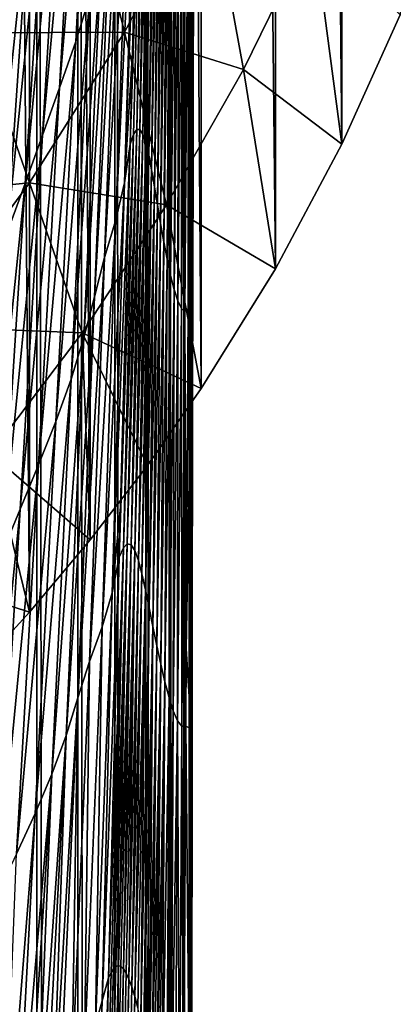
# Model space of a CAD drawing. Header units: metres. Extents: x -23 to 23, y -199 to 23.
# Tile 79 of 112: x 20.34 to 22.29, y -21.38 to -16.35. Entities that reach past the tile are written whole.
import ezdxf

# ---------------------------------------------------------------- set-up
doc = ezdxf.new("R2010")
doc.units = ezdxf.units.M
doc.layers.add('solid_509541_180_SW0001', color=7, linetype='CONTINUOUS')

msp = doc.modelspace()

# ---------------------------------------------------------------- linework, layer by layer
at = {"layer": 'solid_509541_180_SW0001'}
for points in [[(20.070425, 19.729429), (20.394588, -19.375546), (20.069681, -19.730207)], [(20.395264, 19.374781), (20.394588, -19.375546), (20.070425, 19.729429)], [(20.395264, 19.374781), (20.70405, -19.006573), (20.394588, -19.375546)], [(20.704624, 19.005861), (20.70405, -19.006573), (20.395264, 19.374781)], [(20.704624, 19.005861), (20.996441, -18.625477), (20.70405, -19.006573)], [(20.997004, 18.624701), (20.996441, -18.625477), (20.704624, 19.005861)], [(20.997004, 18.624701), (21.271763, -18.232256), (20.996441, -18.625477)], [(21.272379, 18.231327), (21.271763, -18.232256), (20.997004, 18.624701)], [(21.272379, 18.231327), (21.651262, -17.62179), (21.271763, -18.232256)], [(21.651768, 17.620922), (21.651262, -17.62179), (21.272379, 18.231327)], [(21.651768, 17.620922), (21.990761, -16.985317), (21.651262, -17.62179)], [(21.991114, 16.98461), (21.990761, -16.985317), (21.651768, 17.620922)], [(21.991114, 16.98461), (22.289051, -16.325073), (21.990761, -16.985317)], [(20.430847, -189, 242.975174), (20.209421, 0, 243), (20.209421, -189, 243)], [(20.430622, 0, 242.975235), (20.209421, 0, 243), (20.430847, -189, 242.975174)], [(20.430622, 0, 242.975235), (20.430847, -189, 242.975174), (20.640865, -189, 242.902145)], [(20.430622, 0, 242.975235), (20.640865, -189, 242.902145), (20.640865, 0, 242.902145)], [(20.640865, 0, 242.902145), (20.640865, -189, 242.902145), (20.829733, -189, 242.784348)], [(20.640865, 0, 242.902145), (20.829733, -189, 242.784348), (20.829733, 0, 242.784348)], [(20.829733, 0, 242.784348), (20.829733, -189, 242.784348), (20.987867, -189, 242.627716)], [(20.829733, 0, 242.784348), (20.987867, -189, 242.627716), (20.987867, 0, 242.627716)], [(20.987867, 0, 242.627716), (20.987867, -189, 242.627716), (21.107435, -189, 242.439972)], [(20.987867, 0, 242.627716), (21.107435, -189, 242.439972), (21.107435, 0, 242.439972)], [(21.107435, 0, 242.439972), (21.110292, -189, 242.434082), (21.18251, -189, 242.230423)], [(21.107435, 0, 242.439972), (21.107435, -189, 242.439972), (21.110292, -189, 242.434082)], [(21.107435, 0, 242.439972), (21.18251, -189, 242.230423), (21.18251, 0, 242.230423)], [(21.18251, 0, 242.230423), (21.209375, -189, 242.00946), (21.209375, 0, 242.00946)], [(21.18251, 0, 242.230423), (21.184349, -189, 242.222519), (21.209375, -189, 242.00946)], [(21.18251, 0, 242.230423), (21.18251, -189, 242.230423), (21.184349, -189, 242.222519)], [(21.209375, 0, 242.00946), (21.209375, -189, 242.00946), (21.220919, -48.618351, 240.789825)], [(21.229658, -17.053722, 239.866516), (21.232862, -15.815422, 239.527954), (21.209375, 0, 242.00946)], [(21.227131, -18.306068, 240.133636), (21.229658, -17.053722, 239.866516), (21.209375, 0, 242.00946)], [(21.225285, -19.567232, 240.328552), (21.227131, -18.306068, 240.133636), (21.209375, 0, 242.00946)], [(21.22365, -22.098618, 240.501404), (21.225285, -19.567232, 240.328552), (21.209375, 0, 242.00946)], [(21.222803, -29.204607, 240.590744), (21.22365, -22.098618, 240.501404), (21.209375, 0, 242.00946)], [(21.222088, -35.793182, 240.666397), (21.222803, -29.204607, 240.590744), (21.209375, 0, 242.00946)], [(21.222067, -35.993225, 240.668579), (21.222088, -35.793182, 240.666397), (21.209375, 0, 242.00946)], [(21.221418, -42.462849, 240.737106), (21.222067, -35.993225, 240.668579), (21.209375, 0, 242.00946)], [(21.220919, -48.618351, 240.789825), (21.221418, -42.462849, 240.737106), (21.209375, 0, 242.00946)], [(20.793947, -14.349974, 233.957581), (20.70241, -16.227081, 234.772064), (20.630032, -16.459677, 234.405777)], [(20.727739, -14.59752, 233.58252), (20.793947, -14.349974, 233.957581), (20.630032, -16.459677, 234.405777)], [(20.727739, -14.59752, 233.58252), (20.630032, -16.459677, 234.405777), (20.547777, -16.696838, 234.038712)], [(20.651548, -14.849701, 233.20665), (20.727739, -14.59752, 233.58252), (20.547777, -16.696838, 234.038712)], [(20.651548, -14.849701, 233.20665), (20.547777, -16.696838, 234.038712), (20.460697, -16.938847, 233.671585)], [(20.570488, -15.106827, 232.83075), (20.651548, -14.849701, 233.20665), (20.460697, -16.938847, 233.671585)], [(20.977711, -14.880325, 237.06015), (20.925241, -16.934999, 237.629333), (20.907604, -16.984682, 237.513962)], [(20.977711, -14.880325, 237.06015), (20.907604, -16.984682, 237.513962), (20.919971, -16.514347, 237.400436)], [(20.961969, -14.934518, 236.938553), (20.977711, -14.880325, 237.06015), (20.919971, -16.514347, 237.400436)], [(20.977711, -14.880325, 237.06015), (20.942095, -16.909668, 237.751022), (20.925241, -16.934999, 237.629333)], [(20.992519, -14.851143, 237.187714), (20.958179, -16.91007, 237.878967), (20.942095, -16.909668, 237.751022)], [(20.977711, -14.880325, 237.06015), (20.992519, -14.851143, 237.187714), (20.942095, -16.909668, 237.751022)], [(21.006397, -14.849376, 237.321762), (20.97364, -16.934017, 238.0121), (20.958179, -16.91007, 237.878967)], [(20.992519, -14.851143, 237.187714), (21.006397, -14.849376, 237.321762), (20.958179, -16.91007, 237.878967)], [(21.006397, -14.849376, 237.321762), (21.019516, -14.872595, 237.461151), (20.97364, -16.934017, 238.0121)], [(21.019516, -14.872595, 237.461151), (20.988651, -16.978689, 238.149078), (20.97364, -16.934017, 238.0121)], [(21.019516, -14.872595, 237.461151), (21.032082, -14.917689, 237.604385), (20.988651, -16.978689, 238.149078)], [(20.878811, -17.182419, 237.174973), (20.961969, -14.934518, 236.938553), (20.919971, -16.514347, 237.400436)], [(20.94021, -15.148735, 236.590393), (20.961969, -14.934518, 236.938553), (20.878811, -17.182419, 237.174973)], [(21.032082, -14.917689, 237.604385), (21.00341, -17.040796, 238.288422), (20.988651, -16.978689, 238.149078)], [(21.032082, -14.917689, 237.604385), (21.044333, -14.981032, 237.749908), (21.00341, -17.040796, 238.288422)], [(21.044333, -14.981032, 237.749908), (21.018126, -17.11672, 238.428635), (21.00341, -17.040796, 238.288422)], [(21.044333, -14.981032, 237.749908), (21.056515, -15.058656, 237.896057), (21.018126, -17.11672, 238.428635)], [(21.056515, -15.058656, 237.896057), (21.032999, -17.202669, 238.568237), (21.018126, -17.11672, 238.428635)], [(21.056515, -15.058656, 237.896057), (21.068867, -15.146415, 238.041306), (21.032999, -17.202669, 238.568237)], [(20.570488, -15.106827, 232.83075), (20.460697, -16.938847, 233.671585), (20.371494, -17.185595, 233.304764)], [(20.487295, -15.368808, 232.45517), (20.570488, -15.106827, 232.83075), (20.371494, -17.185595, 233.304764)], [(20.94021, -15.148735, 236.590393), (20.878811, -17.182419, 237.174973), (20.835838, -17.371773, 236.823853)], [(20.904169, -15.352939, 236.228729), (20.94021, -15.148735, 236.590393), (20.835838, -17.371773, 236.823853)], [(21.068867, -15.146415, 238.041306), (21.048225, -17.294825, 238.705978), (21.032999, -17.202669, 238.568237)], [(21.068867, -15.146415, 238.041306), (21.08161, -15.240161, 238.184311), (21.048225, -17.294825, 238.705978)], [(21.08161, -15.240161, 238.184311), (21.063959, -17.389486, 238.84082), (21.048225, -17.294825, 238.705978)], [(21.08161, -15.240161, 238.184311), (21.094929, -15.335909, 238.324036), (21.063959, -17.389486, 238.84082)], [(21.094929, -15.335909, 238.324036), (21.080326, -17.483225, 238.972153), (21.063959, -17.389486, 238.84082)], [(21.094929, -15.335909, 238.324036), (21.108953, -15.429994, 238.459915), (21.080326, -17.483225, 238.972153)], [(20.487295, -15.368808, 232.45517), (20.371494, -17.185595, 233.304764), (20.27994, -17.436502, 232.93811)], [(20.401728, -15.635054, 232.079803), (20.487295, -15.368808, 232.45517), (20.27994, -17.436502, 232.93811)], [(20.904169, -15.352939, 236.228729), (20.835838, -17.371773, 236.823853), (20.777073, -17.56414, 236.469879)], [(20.852055, -15.560164, 235.86412), (20.904169, -15.352939, 236.228729), (20.777073, -17.56414, 236.469879)], [(21.108953, -15.429994, 238.459915), (21.097383, -17.572903, 239.099686), (21.080326, -17.483225, 238.972153)], [(21.108953, -15.429994, 238.459915), (21.123749, -15.519048, 238.591721), (21.097383, -17.572903, 239.099686)], [(19.855753, -15.649265, 96.246002), (20.124748, -16.415432, 72.17849), (20.662756, -15.530769, 72.17849)], [(20.662756, -15.530769, 72.17849), (20.124748, -16.415432, 72.17849), (20.878578, -16.41234, 48.110981)], [(20.662756, -15.530769, 72.17849), (20.878578, -16.41234, 48.110981), (21.307156, -15.615353, 48.110981)], [(21.123749, -15.519048, 238.591721), (21.115118, -17.655457, 239.223343), (21.097383, -17.572903, 239.099686)], [(21.123749, -15.519048, 238.591721), (21.13928, -15.599707, 238.71936), (21.115118, -17.655457, 239.223343)], [(20.852055, -15.560164, 235.86412), (20.777073, -17.56414, 236.469879), (20.725519, -17.764822, 236.116852)], [(20.807451, -15.775966, 235.500549), (20.852055, -15.560164, 235.86412), (20.725519, -17.764822, 236.116852)], [(20.401728, -15.635054, 232.079803), (20.27994, -17.436502, 232.93811), (20.184124, -17.690687, 232.571304)], [(20.31184, -15.904657, 231.704285), (20.401728, -15.635054, 232.079803), (20.184124, -17.690687, 232.571304)], [(21.307156, -15.615353, 48.110981), (20.878578, -16.41234, 48.110981), (21.488304, -16.603382, 24.043468)], [(21.13928, -15.599707, 238.71936), (21.1334, -17.727587, 239.342865), (21.115118, -17.655457, 239.223343)], [(21.13928, -15.599707, 238.71936), (21.155394, -15.668257, 238.842453), (21.1334, -17.727587, 239.342865)], [(21.307156, -15.615353, 48.110981), (21.488304, -16.603382, 24.043468), (21.843349, -15.875839, 24.043468)], [(21.155394, -15.668257, 238.842453), (21.151968, -17.785452, 239.45755), (21.1334, -17.727587, 239.342865)], [(21.155394, -15.668257, 238.842453), (21.171791, -15.720273, 238.960068), (21.151968, -17.785452, 239.45755)], [(21.171791, -15.720273, 238.960068), (21.170406, -17.824377, 239.566025), (21.151968, -17.785452, 239.45755)], [(21.171791, -15.720273, 238.960068), (21.188005, -15.750349, 239.070358), (21.170406, -17.824377, 239.566025)], [(21.203447, -15.752601, 239.170517), (21.217505, -15.717735, 239.255676), (21.209307, -17.030691, 239.591537)], [(21.232706, -15.776383, 239.46701), (21.209307, -17.030691, 239.591537), (21.217505, -15.717735, 239.255676)], [(20.807451, -15.775966, 235.500549), (20.725519, -17.764822, 236.116852), (20.672104, -17.972479, 235.763779)], [(20.761042, -15.998945, 235.136948), (20.807451, -15.775966, 235.500549), (20.672104, -17.972479, 235.763779)], [(21.188005, -15.750349, 239.070358), (21.188141, -17.839024, 239.666016), (21.170406, -17.824377, 239.566025)], [(21.188005, -15.750349, 239.070358), (21.203447, -15.752601, 239.170517), (21.188141, -17.839024, 239.666016)], [(21.203447, -15.752601, 239.170517), (21.204481, -17.825315, 239.754364), (21.188141, -17.839024, 239.666016)], [(21.203447, -15.752601, 239.170517), (21.209307, -17.030691, 239.591537), (21.204481, -17.825315, 239.754364)], [(21.232706, -15.776383, 239.46701), (21.225885, -17.857376, 239.949936), (21.209307, -17.030691, 239.591537)], [(21.232706, -15.776383, 239.46701), (21.229658, -17.053722, 239.866516), (21.225885, -17.857376, 239.949936)], [(21.232706, -15.776383, 239.46701), (21.232862, -15.815422, 239.527954), (21.229658, -17.053722, 239.866516)], [(21.843349, -15.875839, 24.043468), (21.488304, -16.603382, 24.043468), (21.990761, -16.985317)], [(21.843349, -15.875839, 24.043468), (21.990761, -16.985317), (22.289051, -16.325073)], [(20.761042, -15.998945, 235.136948), (20.672104, -17.972479, 235.763779), (20.606686, -18.18516, 235.409439)], [(20.70241, -16.227081, 234.772064), (20.761042, -15.998945, 235.136948), (20.606686, -18.18516, 235.409439)], [(20.70241, -16.227081, 234.772064), (20.606686, -18.18516, 235.409439), (20.52779, -18.402178, 235.053772)], [(20.630032, -16.459677, 234.405777), (20.70241, -16.227081, 234.772064), (20.52779, -18.402178, 235.053772)], [(20.124748, -16.415432, 72.17849), (19.511763, -17.268103, 72.17849), (20.393744, -17.181597, 48.110981)], [(20.124748, -16.415432, 72.17849), (20.393744, -17.181597, 48.110981), (20.878578, -16.41234, 48.110981)], [(20.878578, -16.41234, 48.110981), (20.393744, -17.181597, 48.110981), (21.0944, -17.293913, 24.043468)], [(20.878578, -16.41234, 48.110981), (21.0944, -17.293913, 24.043468), (21.488304, -16.603382, 24.043468)], [(20.630032, -16.459677, 234.405777), (20.52779, -18.402178, 235.053772), (20.439199, -18.623627, 234.697342)], [(20.547777, -16.696838, 234.038712), (20.630032, -16.459677, 234.405777), (20.439199, -18.623627, 234.697342)], [(20.878811, -17.182419, 237.174973), (20.919971, -16.514347, 237.400436), (20.907604, -16.984682, 237.513962)], [(21.488304, -16.603382, 24.043468), (21.0944, -17.293913, 24.043468), (21.651262, -17.62179)], [(21.488304, -16.603382, 24.043468), (21.651262, -17.62179), (21.990761, -16.985317)], [(20.547777, -16.696838, 234.038712), (20.439199, -18.623627, 234.697342), (20.345844, -18.849754, 234.340851)], [(20.460697, -16.938847, 233.671585), (20.547777, -16.696838, 234.038712), (20.345844, -18.849754, 234.340851)], [(20.460697, -16.938847, 233.671585), (20.345844, -18.849754, 234.340851), (20.250372, -19.08045, 233.984634)], [(20.371494, -17.185595, 233.304764), (20.460697, -16.938847, 233.671585), (20.250372, -19.08045, 233.984634)], [(20.925241, -16.934999, 237.629333), (20.873558, -19.046797, 238.011505), (20.852844, -19.094606, 237.895935)], [(20.925241, -16.934999, 237.629333), (20.852844, -19.094606, 237.895935), (20.85948, -18.836557, 237.860092)], [(20.907604, -16.984682, 237.513962), (20.925241, -16.934999, 237.629333), (20.85948, -18.836557, 237.860092)], [(20.942095, -16.909668, 237.751022), (20.893549, -19.025763, 238.134277), (20.873558, -19.046797, 238.011505)], [(20.925241, -16.934999, 237.629333), (20.942095, -16.909668, 237.751022), (20.873558, -19.046797, 238.011505)], [(20.942095, -16.909668, 237.751022), (20.958179, -16.91007, 237.878967), (20.893549, -19.025763, 238.134277)], [(20.958179, -16.91007, 237.878967), (20.912878, -19.031334, 238.263626), (20.893549, -19.025763, 238.134277)], [(20.958179, -16.91007, 237.878967), (20.97364, -16.934017, 238.0121), (20.912878, -19.031334, 238.263626)], [(20.97364, -16.934017, 238.0121), (20.931684, -19.061066, 238.398361), (20.912878, -19.031334, 238.263626)], [(20.97364, -16.934017, 238.0121), (20.988651, -16.978689, 238.149078), (20.931684, -19.061066, 238.398361)], [(20.816441, -19.275879, 237.568253), (20.907604, -16.984682, 237.513962), (20.85948, -18.836557, 237.860092)], [(20.878811, -17.182419, 237.174973), (20.907604, -16.984682, 237.513962), (20.816441, -19.275879, 237.568253)], [(20.988651, -16.978689, 238.149078), (20.950146, -19.111845, 238.536987), (20.931684, -19.061066, 238.398361)], [(20.988651, -16.978689, 238.149078), (21.00341, -17.040796, 238.288422), (20.950146, -19.111845, 238.536987)], [(21.00341, -17.040796, 238.288422), (20.968456, -19.180042, 238.677887), (20.950146, -19.111845, 238.536987)], [(21.00341, -17.040796, 238.288422), (21.018126, -17.11672, 238.428635), (20.968456, -19.180042, 238.677887)], [(21.225885, -17.857376, 239.949936), (21.204481, -17.825315, 239.754364), (21.209307, -17.030691, 239.591537)], [(21.225885, -17.857376, 239.949936), (21.229658, -17.053722, 239.866516), (21.227131, -18.306068, 240.133636)], [(21.018126, -17.11672, 238.428635), (20.986822, -19.261698, 238.819397), (20.968456, -19.180042, 238.677887)], [(21.018126, -17.11672, 238.428635), (21.032999, -17.202669, 238.568237), (20.986822, -19.261698, 238.819397)], [(19.511763, -17.268103, 72.17849), (19.852839, -17.916489, 48.110981), (20.393744, -17.181597, 48.110981)], [(20.393744, -17.181597, 48.110981), (19.852839, -17.916489, 48.110981), (20.662739, -17.947762, 24.043468)], [(20.371494, -17.185595, 233.304764), (20.250372, -19.08045, 233.984634), (20.152565, -19.315147, 233.628571)], [(20.27994, -17.436502, 232.93811), (20.371494, -17.185595, 233.304764), (20.152565, -19.315147, 233.628571)], [(20.393744, -17.181597, 48.110981), (20.662739, -17.947762, 24.043468), (21.0944, -17.293913, 24.043468)], [(20.878811, -17.182419, 237.174973), (20.816441, -19.275879, 237.568253), (20.766056, -19.450525, 237.229553)], [(20.835838, -17.371773, 236.823853), (20.878811, -17.182419, 237.174973), (20.766056, -19.450525, 237.229553)], [(21.032999, -17.202669, 238.568237), (21.005436, -19.352694, 238.959991), (20.986822, -19.261698, 238.819397)], [(21.032999, -17.202669, 238.568237), (21.048225, -17.294825, 238.705978), (21.005436, -19.352694, 238.959991)], [(21.0944, -17.293913, 24.043468), (20.662739, -17.947762, 24.043468), (21.271763, -18.232256)], [(21.048225, -17.294825, 238.705978), (21.024477, -19.448921, 239.098297), (21.005436, -19.352694, 238.959991)], [(21.048225, -17.294825, 238.705978), (21.063959, -17.389486, 238.84082), (21.024477, -19.448921, 239.098297)], [(21.0944, -17.293913, 24.043468), (21.271763, -18.232256), (21.651262, -17.62179)], [(20.835838, -17.371773, 236.823853), (20.766056, -19.450525, 237.229553), (20.700279, -19.628086, 236.888138)], [(20.777073, -17.56414, 236.469879), (20.835838, -17.371773, 236.823853), (20.700279, -19.628086, 236.888138)], [(21.063959, -17.389486, 238.84082), (21.04409, -19.546461, 239.233368), (21.024477, -19.448921, 239.098297)], [(21.063959, -17.389486, 238.84082), (21.080326, -17.483225, 238.972153), (21.04409, -19.546461, 239.233368)], [(21.080326, -17.483225, 238.972153), (21.064371, -19.641726, 239.364624), (21.04409, -19.546461, 239.233368)], [(21.080326, -17.483225, 238.972153), (21.097383, -17.572903, 239.099686), (21.064371, -19.641726, 239.364624)], [(20.777073, -17.56414, 236.469879), (20.700279, -19.628086, 236.888138), (20.641319, -19.813606, 236.547562)], [(20.725519, -17.764822, 236.116852), (20.777073, -17.56414, 236.469879), (20.641319, -19.813606, 236.547562)], [(21.097383, -17.572903, 239.099686), (21.085344, -19.731382, 239.491898), (21.064371, -19.641726, 239.364624)], [(21.097383, -17.572903, 239.099686), (21.115118, -17.655457, 239.223343), (21.085344, -19.731382, 239.491898)], [(21.115118, -17.655457, 239.223343), (21.106928, -19.812037, 239.615005), (21.085344, -19.731382, 239.491898)], [(21.115118, -17.655457, 239.223343), (21.1334, -17.727587, 239.342865), (21.106928, -19.812037, 239.615005)], [(21.1334, -17.727587, 239.342865), (21.128895, -19.879883, 239.733505), (21.106928, -19.812037, 239.615005)], [(21.1334, -17.727587, 239.342865), (21.151968, -17.785452, 239.45755), (21.128895, -19.879883, 239.733505)], [(20.725519, -17.764822, 236.116852), (20.641319, -19.813606, 236.547562), (20.580433, -20.005802, 236.206879)], [(20.672104, -17.972479, 235.763779), (20.725519, -17.764822, 236.116852), (20.580433, -20.005802, 236.206879)], [(21.151968, -17.785452, 239.45755), (21.150837, -19.930338, 239.846298), (21.128895, -19.879883, 239.733505)], [(21.151968, -17.785452, 239.45755), (21.170406, -17.824377, 239.566025), (21.150837, -19.930338, 239.846298)], [(21.170406, -17.824377, 239.566025), (21.172152, -19.957899, 239.95134), (21.150837, -19.930338, 239.846298)], [(21.170406, -17.824377, 239.566025), (21.188141, -17.839024, 239.666016), (21.172152, -19.957899, 239.95134)], [(21.188141, -17.839024, 239.666016), (21.19207, -19.958061, 240.045746), (21.172152, -19.957899, 239.95134)], [(21.188141, -17.839024, 239.666016), (21.204481, -17.825315, 239.754364), (21.194319, -19.561449, 240.007416)], [(21.188141, -17.839024, 239.666016), (21.194319, -19.561449, 240.007416), (21.19207, -19.958061, 240.045746)], [(21.225885, -17.857376, 239.949936), (21.194319, -19.561449, 240.007416), (21.204481, -17.825315, 239.754364)], [(21.225885, -17.857376, 239.949936), (21.219509, -19.971796, 240.233368), (21.194319, -19.561449, 240.007416)], [(21.225885, -17.857376, 239.949936), (21.225285, -19.567232, 240.328552), (21.219509, -19.971796, 240.233368)], [(21.225885, -17.857376, 239.949936), (21.227131, -18.306068, 240.133636), (21.225285, -19.567232, 240.328552)], [(19.852839, -17.916489, 48.110981), (20.193916, -18.564875, 24.043468), (20.662739, -17.947762, 24.043468)], [(20.662739, -17.947762, 24.043468), (20.193916, -18.564875, 24.043468), (20.70405, -19.006573)], [(20.662739, -17.947762, 24.043468), (20.996441, -18.625477), (21.271763, -18.232256)], [(20.662739, -17.947762, 24.043468), (20.70405, -19.006573), (20.996441, -18.625477)], [(20.672104, -17.972479, 235.763779), (20.580433, -20.005802, 236.206879), (20.507849, -20.20281, 235.865005)], [(20.606686, -18.18516, 235.409439), (20.672104, -17.972479, 235.763779), (20.507849, -20.20281, 235.865005)], [(20.606686, -18.18516, 235.409439), (20.507849, -20.20281, 235.865005), (20.422153, -20.403969, 235.521866)], [(20.52779, -18.402178, 235.053772), (20.606686, -18.18516, 235.409439), (20.422153, -20.403969, 235.521866)], [(20.52779, -18.402178, 235.053772), (20.422153, -20.403969, 235.521866), (20.327011, -20.609352, 235.177994)], [(20.439199, -18.623627, 234.697342), (20.52779, -18.402178, 235.053772), (20.327011, -20.609352, 235.177994)], [(20.193916, -18.564875, 24.043468), (19.688046, -19.145031, 24.043468), (20.394588, -19.375546)], [(20.193916, -18.564875, 24.043468), (20.394588, -19.375546), (20.70405, -19.006573)], [(20.439199, -18.623627, 234.697342), (20.327011, -20.609352, 235.177994), (20.227188, -20.819193, 234.834061)], [(20.345844, -18.849754, 234.340851), (20.439199, -18.623627, 234.697342), (20.227188, -20.819193, 234.834061)], [(20.345844, -18.849754, 234.340851), (20.227188, -20.819193, 234.834061), (20.125244, -21.033377, 234.490356)], [(20.250372, -19.08045, 233.984634), (20.345844, -18.849754, 234.340851), (20.125244, -21.033377, 234.490356)], [(20.816441, -19.275879, 237.568253), (20.85948, -18.836557, 237.860092), (20.852844, -19.094606, 237.895935)], [(20.873558, -19.046797, 238.011505), (20.810907, -21.216402, 238.140015), (20.798317, -21.243937, 238.081223)], [(20.852844, -19.094606, 237.895935), (20.873558, -19.046797, 238.011505), (20.798317, -21.243937, 238.081223)], [(20.873558, -19.046797, 238.011505), (20.823341, -21.196783, 238.201065), (20.810907, -21.216402, 238.140015)], [(20.893549, -19.025763, 238.134277), (20.835691, -21.184938, 238.264664), (20.823341, -21.196783, 238.201065)], [(20.873558, -19.046797, 238.011505), (20.893549, -19.025763, 238.134277), (20.823341, -21.196783, 238.201065)], [(20.893549, -19.025763, 238.134277), (20.848192, -21.180801, 238.331985), (20.835691, -21.184938, 238.264664)], [(20.893549, -19.025763, 238.134277), (20.912878, -19.031334, 238.263626), (20.848192, -21.180801, 238.331985)], [(20.912878, -19.031334, 238.263626), (20.860991, -21.184732, 238.403839), (20.848192, -21.180801, 238.331985)], [(20.912878, -19.031334, 238.263626), (20.874165, -21.197229, 238.480606), (20.860991, -21.184732, 238.403839)], [(20.912878, -19.031334, 238.263626), (20.931684, -19.061066, 238.398361), (20.874165, -21.197229, 238.480606)], [(20.931684, -19.061066, 238.398361), (20.887814, -21.218834, 238.562729), (20.874165, -21.197229, 238.480606)], [(20.931684, -19.061066, 238.398361), (20.901909, -21.24975, 238.649796), (20.887814, -21.218834, 238.562729)], [(20.931684, -19.061066, 238.398361), (20.950146, -19.111845, 238.536987), (20.901909, -21.24975, 238.649796)], [(20.852844, -19.094606, 237.895935), (20.798317, -21.243937, 238.081223), (20.764853, -21.360847, 237.861481)], [(20.816441, -19.275879, 237.568253), (20.852844, -19.094606, 237.895935), (20.764853, -21.360847, 237.861481)], [(19.688046, -19.145031, 24.043468), (20.069681, -19.730207), (20.394588, -19.375546)], [(20.950146, -19.111845, 238.536987), (20.916475, -21.289913, 238.741379), (20.901909, -21.24975, 238.649796)], [(20.950146, -19.111845, 238.536987), (20.968456, -19.180042, 238.677887), (20.916475, -21.289913, 238.741379)], [(20.968456, -19.180042, 238.677887), (20.93158, -21.339075, 238.83725), (20.916475, -21.289913, 238.741379)], [(20.968456, -19.180042, 238.677887), (20.986822, -19.261698, 238.819397), (20.93158, -21.339075, 238.83725)], [(20.986822, -19.261698, 238.819397), (20.947075, -21.395859, 238.935593), (20.93158, -21.339075, 238.83725)], [(20.986822, -19.261698, 238.819397), (20.962767, -21.45809, 239.034164), (20.947075, -21.395859, 238.935593)], [(20.986822, -19.261698, 238.819397), (21.005436, -19.352694, 238.959991), (20.962767, -21.45809, 239.034164)], [(20.816441, -19.275879, 237.568253), (20.764853, -21.360847, 237.861481), (20.731308, -21.483624, 237.617798)], [(20.766056, -19.450525, 237.229553), (20.816441, -19.275879, 237.568253), (20.731308, -21.483624, 237.617798)], [(21.005436, -19.352694, 238.959991), (20.97798, -21.521244, 239.12796), (20.962767, -21.45809, 239.034164)], [(21.005436, -19.352694, 238.959991), (21.024477, -19.448921, 239.098297), (20.97798, -21.521244, 239.12796)], [(20.766056, -19.450525, 237.229553), (20.731308, -21.483624, 237.617798), (20.674654, -21.615213, 237.34967)], [(20.700279, -19.628086, 236.888138), (20.766056, -19.450525, 237.229553), (20.674654, -21.615213, 237.34967)], [(21.024477, -19.448921, 239.098297), (20.992622, -21.583178, 239.216034), (20.97798, -21.521244, 239.12796)], [(21.024477, -19.448921, 239.098297), (21.006662, -21.64245, 239.29805), (20.992622, -21.583178, 239.216034)], [(21.024477, -19.448921, 239.098297), (21.04409, -19.546461, 239.233368), (21.006662, -21.64245, 239.29805)], [(21.04409, -19.546461, 239.233368), (21.020174, -21.6985, 239.374557), (21.006662, -21.64245, 239.29805)], [(21.04409, -19.546461, 239.233368), (21.064371, -19.641726, 239.364624), (21.020174, -21.6985, 239.374557)], [(21.219509, -19.971796, 240.233368), (21.19207, -19.958061, 240.045746), (21.194319, -19.561449, 240.007416)], [(21.219509, -19.971796, 240.233368), (21.225285, -19.567232, 240.328552), (21.22365, -22.098618, 240.501404)], [(20.700279, -19.628086, 236.888138), (20.674654, -21.615213, 237.34967), (20.610268, -21.76228, 237.057693)], [(20.641319, -19.813606, 236.547562), (20.700279, -19.628086, 236.888138), (20.610268, -21.76228, 237.057693)], [(21.064371, -19.641726, 239.364624), (21.033344, -21.751534, 239.446793), (21.020174, -21.6985, 239.374557)], [(21.064371, -19.641726, 239.364624), (21.046232, -21.801411, 239.515289), (21.033344, -21.751534, 239.446793)], [(21.064371, -19.641726, 239.364624), (21.085344, -19.731382, 239.491898), (21.046232, -21.801411, 239.515289)], [(21.085344, -19.731382, 239.491898), (21.058882, -21.848019, 239.580475), (21.046232, -21.801411, 239.515289)], [(21.085344, -19.731382, 239.491898), (21.071291, -21.891167, 239.642578), (21.058882, -21.848019, 239.580475)], [(21.085344, -19.731382, 239.491898), (21.106928, -19.812037, 239.615005), (21.071291, -21.891167, 239.642578)], [(20.641319, -19.813606, 236.547562), (20.545898, -21.929482, 236.740204), (20.510706, -22.021166, 236.570694)], [(20.580433, -20.005802, 236.206879), (20.641319, -19.813606, 236.547562), (20.510706, -22.021166, 236.570694)], [(20.641319, -19.813606, 236.547562), (20.610268, -21.76228, 237.057693), (20.545898, -21.929482, 236.740204)], [(21.106928, -19.812037, 239.615005), (21.095362, -21.966505, 239.758347), (21.071291, -21.891167, 239.642578)], [(21.106928, -19.812037, 239.615005), (21.128895, -19.879883, 239.733505), (21.095362, -21.966505, 239.758347)], [(21.128895, -19.879883, 239.733505), (21.118423, -22.026613, 239.864227), (21.095362, -21.966505, 239.758347)], [(21.128895, -19.879883, 239.733505), (21.150837, -19.930338, 239.846298), (21.118423, -22.026613, 239.864227)], [(21.150837, -19.930338, 239.846298), (21.1404, -22.070469, 239.961243), (21.118423, -22.026613, 239.864227)], [(21.150837, -19.930338, 239.846298), (21.161194, -22.096556, 240.049988), (21.1404, -22.070469, 239.961243)], [(21.150837, -19.930338, 239.846298), (21.172152, -19.957899, 239.95134), (21.161194, -22.096556, 240.049988)], [(21.172152, -19.957899, 239.95134), (21.1803, -22.102903, 240.128952), (21.161194, -22.096556, 240.049988)], [(21.172152, -19.957899, 239.95134), (21.19207, -19.958061, 240.045746), (21.1803, -22.102903, 240.128952)], [(21.213655, -22.100779, 240.313766), (21.1803, -22.102903, 240.128952), (21.19207, -19.958061, 240.045746)], [(21.219509, -19.971796, 240.233368), (21.213655, -22.100779, 240.313766), (21.19207, -19.958061, 240.045746)], [(20.580433, -20.005802, 236.206879), (20.471066, -22.118456, 236.393127), (20.425697, -22.22134, 236.207382)], [(20.507849, -20.20281, 235.865005), (20.580433, -20.005802, 236.206879), (20.425697, -22.22134, 236.207382)], [(20.580433, -20.005802, 236.206879), (20.510706, -22.021166, 236.570694), (20.471066, -22.118456, 236.393127)], [(21.219509, -19.971796, 240.233368), (21.22361, -22.098988, 240.469345), (21.213655, -22.100779, 240.313766)], [(21.219509, -19.971796, 240.233368), (21.22365, -22.098618, 240.501404), (21.22361, -22.098988, 240.469345)], [(20.507849, -20.20281, 235.865005), (20.373846, -22.330002, 236.013199), (20.315418, -22.444626, 235.810516)], [(20.422153, -20.403969, 235.521866), (20.507849, -20.20281, 235.865005), (20.315418, -22.444626, 235.810516)], [(20.507849, -20.20281, 235.865005), (20.425697, -22.22134, 236.207382), (20.373846, -22.330002, 236.013199)], [(20.422153, -20.403969, 235.521866), (20.315418, -22.444626, 235.810516), (20.250877, -22.565554, 235.599243)], [(20.327011, -20.609352, 235.177994), (20.422153, -20.403969, 235.521866), (20.250877, -22.565554, 235.599243)], [(20.667084, -26.465776, 238.281021), (20.810907, -21.216402, 238.140015), (20.823341, -21.196783, 238.201065)], [(20.697145, -26.674812, 238.412323), (20.667084, -26.465776, 238.281021), (20.823341, -21.196783, 238.201065)], [(20.667084, -26.465776, 238.281021), (20.684168, -25.783903, 238.255981), (20.810907, -21.216402, 238.140015)], [(20.684168, -25.783903, 238.255981), (20.798317, -21.243937, 238.081223), (20.810907, -21.216402, 238.140015)], [(20.697145, -26.674812, 238.412323), (20.835691, -21.184938, 238.264664), (20.848192, -21.180801, 238.331985)], [(20.73325, -26.668692, 238.544296), (20.697145, -26.674812, 238.412323), (20.848192, -21.180801, 238.331985)], [(20.697145, -26.674812, 238.412323), (20.823341, -21.196783, 238.201065), (20.835691, -21.184938, 238.264664)], [(20.73325, -26.668692, 238.544296), (20.848192, -21.180801, 238.331985), (20.860991, -21.184732, 238.403839)], [(20.73325, -26.668692, 238.544296), (20.860991, -21.184732, 238.403839), (20.874165, -21.197229, 238.480606)], [(20.76926, -26.693586, 238.684494), (20.73325, -26.668692, 238.544296), (20.874165, -21.197229, 238.480606)], [(20.76926, -26.693586, 238.684494), (20.874165, -21.197229, 238.480606), (20.887814, -21.218834, 238.562729)], [(20.76926, -26.693586, 238.684494), (20.887814, -21.218834, 238.562729), (20.901909, -21.24975, 238.649796)], [(20.614841, -26.156141, 237.980911), (20.798317, -21.243937, 238.081223), (20.684168, -25.783903, 238.255981)], [(20.764853, -21.360847, 237.861481), (20.798317, -21.243937, 238.081223), (20.614841, -26.156141, 237.980911)], [(20.805304, -26.745283, 238.83075), (20.76926, -26.693586, 238.684494), (20.901909, -21.24975, 238.649796)], [(20.805304, -26.745283, 238.83075), (20.901909, -21.24975, 238.649796), (20.916475, -21.289913, 238.741379)], [(20.805304, -26.745283, 238.83075), (20.916475, -21.289913, 238.741379), (20.93158, -21.339075, 238.83725)], [(20.731308, -21.483624, 237.617798), (20.764853, -21.360847, 237.861481), (20.614841, -26.156141, 237.980911)], [(20.841524, -26.818539, 238.98056), (20.805304, -26.745283, 238.83075), (20.93158, -21.339075, 238.83725)], [(20.841524, -26.818539, 238.98056), (20.93158, -21.339075, 238.83725), (20.947075, -21.395859, 238.935593)]]:
    msp.add_3dface(points, dxfattribs=at)

doc.saveas('drawing.dxf')
